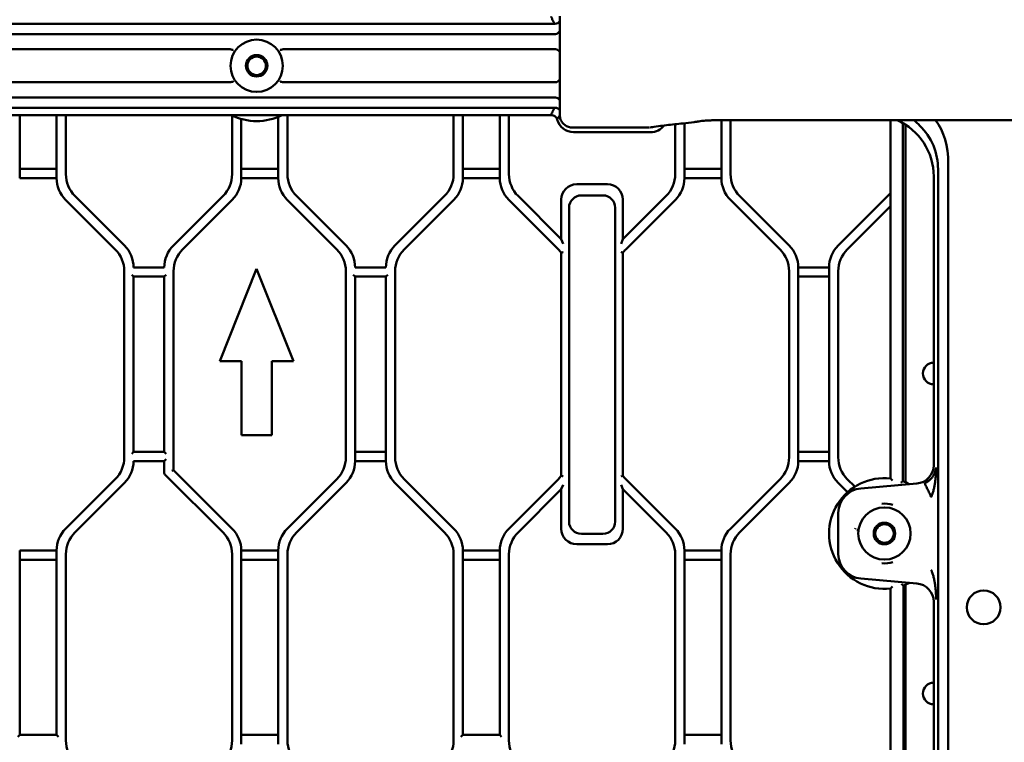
# Model space of a CAD drawing. Header units: millimetres. Extents: x 0 to 14369, y -869 to 2970.
# Tile 173 of 256: x 972 to 1132, y 2277 to 2394. Entities that reach past the tile are written whole.
import ezdxf

# ---------------------------------------------------------------- set-up
doc = ezdxf.new("R2010")
doc.units = ezdxf.units.MM
doc.header["$LTSCALE"] = 10
doc.layers.add('Sichtbar (ISO)', color=7, linetype='Continuous', lineweight=50)

msp = doc.modelspace()

# ---------------------------------------------------------------- linework, layer by layer
at = {"layer": 'Sichtbar (ISO)'}
for p, q in [((944.428, 2393.328), (1058.606, 2393.328)), ((1059.426, 2378.458), (1059.426, 2394.57)), ((944.428, 2391.668), (1010.155, 2391.668)), ((1010.155, 2391.668), (1058.693, 2391.668)), ((940.325, 2389.202), (1005.801, 2389.202)), ((1014.509, 2389.202), (1058.69, 2389.202)), ((940.325, 2383.826), (1005.801, 2383.826)), ((1058.69, 2383.826), (1014.509, 2383.826)), ((1010.155, 2381.36), (944.428, 2381.36)), ((1058.693, 2381.36), (1010.155, 2381.36)), ((1058.594, 2379.7), (944.428, 2379.7)), ((1058.606, 2379.7), (1058.597, 2379.7)), ((945.139, 2378.514), (1058.005, 2378.514)), ((971.655, 2368.274), (971.655, 2378.514)), ((971.655, 2378.514), (971.655, 2368.274)), ((977.655, 2378.514), (977.655, 2368.274)), ((977.655, 2368.274), (977.655, 2378.514)), ((979.155, 2368.896), (979.155, 2378.514)), ((979.155, 2368.896), (979.155, 2378.514)), ((1006.155, 2378.452), (1006.155, 2368.896)), ((1006.155, 2378.452), (1006.155, 2368.896)), ((1007.655, 2368.274), (1007.655, 2377.868)), ((1007.655, 2377.868), (1007.655, 2368.274)), ((1013.655, 2378.222), (1013.655, 2368.274)), ((1013.655, 2368.274), (1013.655, 2378.222)), ((1015.155, 2368.896), (1015.155, 2378.514)), ((1015.155, 2368.896), (1015.155, 2378.514)), ((1042.155, 2378.514), (1042.155, 2368.896)), ((1042.155, 2378.514), (1042.155, 2368.896)), ((1043.655, 2368.274), (1043.655, 2378.514)), ((1043.655, 2378.514), (1043.655, 2368.274)), ((1049.655, 2378.514), (1049.655, 2368.274)), ((1049.655, 2368.274), (1049.655, 2378.514)), ((1051.155, 2368.896), (1051.155, 2378.514)), ((1051.155, 2378.514), (1051.155, 2368.896)), ((1059.435, 2378.476), (1059.435, 2378.476)), ((1081.244, 2377.369), (1081.244, 2377.369)), ((1085.127, 2377.666), (1185.183, 2377.666)), ((1085.655, 2377.666), (1085.655, 2368.274)), ((1085.655, 2368.274), (1085.655, 2377.666)), ((1087.155, 2368.896), (1087.155, 2377.666)), ((1087.155, 2377.666), (1087.155, 2368.896)), ((1113.155, 2377.666), (1113.155, 2319.458)), ((1113.155, 2319.458), (1113.155, 2377.666)), ((1073.925, 2376.479), (1061.48, 2376.479)), ((1061.655, 2375.728), (1074.155, 2375.728)), ((1074.138, 2376.514), (1074.137, 2376.514)), ((1078.155, 2377.013), (1078.155, 2368.896)), ((1078.155, 2368.896), (1078.155, 2377.013)), ((1079.655, 2368.274), (1079.655, 2377.172)), ((1079.655, 2377.172), (1079.655, 2368.274)), ((1115.141, 2319.004), (1115.141, 2377.196)), ((1115.141, 2377.196), (1115.141, 2319.004)), ((1115.581, 2376.929), (1115.581, 2318.836)), ((977.655, 2369.774), (971.655, 2369.774)), ((971.655, 2369.774), (977.655, 2369.774)), ((1013.655, 2369.774), (1007.655, 2369.774)), ((1007.655, 2369.774), (1013.655, 2369.774)), ((1049.655, 2369.774), (1043.655, 2369.774)), ((1043.655, 2369.774), (1049.655, 2369.774)), ((1085.655, 2369.774), (1079.655, 2369.774)), ((1079.655, 2369.774), (1085.655, 2369.774)), ((1122.526, 2370.65), (1122.526, 2185.213)), ((971.655, 2368.274), (977.655, 2368.274)), ((977.655, 2368.274), (971.655, 2368.274)), ((1007.655, 2368.274), (1013.655, 2368.274)), ((1013.655, 2368.274), (1007.655, 2368.274)), ((1043.655, 2368.274), (1049.655, 2368.274)), ((1049.655, 2368.274), (1043.655, 2368.274)), ((1079.655, 2368.274), (1085.655, 2368.274)), ((1085.655, 2368.274), (1079.655, 2368.274)), ((1120.155, 2321.615), (1120.155, 2368.521)), ((1120.862, 2368.923), (1120.862, 2187.579)), ((1067.155, 2367.264), (1062.155, 2367.264)), ((1062.155, 2367.264), (1067.155, 2367.264)), ((979.119, 2364.739), (987.19, 2356.668)), ((987.19, 2356.668), (979.119, 2364.739)), ((988.69, 2357.289), (980.619, 2365.36)), ((988.69, 2357.289), (980.619, 2365.36)), ((1004.69, 2365.36), (996.619, 2357.289)), ((1004.69, 2365.36), (996.619, 2357.289)), ((998.119, 2356.668), (1006.19, 2364.739)), ((1006.19, 2364.739), (998.119, 2356.668)), ((1015.119, 2364.739), (1023.19, 2356.668)), ((1023.19, 2356.668), (1015.119, 2364.739)), ((1024.69, 2357.289), (1016.619, 2365.36)), ((1024.69, 2357.289), (1016.619, 2365.36)), ((1040.69, 2365.36), (1032.619, 2357.289)), ((1040.69, 2365.36), (1032.619, 2357.289)), ((1034.119, 2356.668), (1042.19, 2364.739)), ((1042.19, 2364.739), (1034.119, 2356.668)), ((1051.119, 2364.739), (1059.19, 2356.668)), ((1059.19, 2356.668), (1051.119, 2364.739)), ((1059.655, 2358.325), (1052.619, 2365.36)), ((1052.619, 2365.36), (1059.655, 2358.325)), ((1059.655, 2364.764), (1059.655, 2358.325)), ((1059.655, 2358.325), (1059.655, 2364.764)), ((1062.914, 2365.453), (1066.414, 2365.453)), ((1066.414, 2365.453), (1062.914, 2365.453)), ((1076.69, 2365.36), (1069.655, 2358.325)), ((1069.655, 2358.325), (1076.69, 2365.36)), ((1069.655, 2358.325), (1069.655, 2364.764)), ((1069.655, 2364.764), (1069.655, 2358.325)), ((1070.119, 2356.668), (1078.19, 2364.739)), ((1078.19, 2364.739), (1070.119, 2356.668)), ((1087.119, 2364.739), (1095.19, 2356.668)), ((1095.19, 2356.668), (1087.119, 2364.739)), ((1096.69, 2357.289), (1088.619, 2365.36)), ((1088.619, 2365.36), (1096.69, 2357.289)), ((1113.155, 2365.825), (1104.619, 2357.289)), ((1104.619, 2357.289), (1113.155, 2365.825)), ((1060.914, 2312.453), (1060.914, 2363.453)), ((1060.914, 2363.453), (1060.914, 2312.453)), ((1068.414, 2363.453), (1068.414, 2312.453)), ((1068.414, 2312.453), (1068.414, 2363.453)), ((1106.119, 2356.668), (1113.155, 2363.703)), ((1113.155, 2363.703), (1106.119, 2356.668)), ((1059.955, 2357.6), (1059.655, 2358.325)), ((1059.655, 2358.325), (1059.955, 2357.6)), ((1069.655, 2358.325), (1069.355, 2357.6)), ((1069.655, 2358.325), (1069.355, 2357.6)), ((1059.655, 2356.132), (1059.655, 2319.896)), ((1059.655, 2319.896), (1059.655, 2356.132)), ((1069.655, 2319.896), (1069.655, 2356.132)), ((1069.655, 2356.132), (1069.655, 2319.896)), ((995.155, 2353.753), (990.155, 2353.753)), ((1010.155, 2353.514), (1004.155, 2338.514)), ((1004.155, 2338.514), (1010.155, 2353.514)), ((1016.155, 2338.514), (1010.155, 2353.514)), ((1010.155, 2353.514), (1016.155, 2338.514)), ((1031.155, 2353.753), (1026.155, 2353.753)), ((1098.155, 2322.274), (1098.155, 2353.753)), ((1103.155, 2353.753), (1098.155, 2353.753)), ((1098.155, 2353.753), (1098.155, 2322.274)), ((1098.155, 2353.753), (1103.155, 2353.753)), ((1103.155, 2353.753), (1103.155, 2322.274)), ((1103.155, 2322.274), (1103.155, 2353.753)), ((988.655, 2353.132), (988.655, 2322.896)), ((988.655, 2322.896), (988.655, 2353.132)), ((989.855, 2352.553), (990.155, 2352.253)), ((990.155, 2323.774), (990.155, 2352.253)), ((990.155, 2352.253), (990.155, 2323.774)), ((990.155, 2352.253), (995.155, 2352.253)), ((995.155, 2352.253), (995.455, 2352.553)), ((995.155, 2352.253), (995.155, 2323.774)), ((995.155, 2323.774), (995.155, 2352.253)), ((996.655, 2320.825), (996.655, 2353.132)), ((996.655, 2353.132), (996.655, 2320.825)), ((1024.655, 2353.132), (1024.655, 2322.896)), ((1024.655, 2322.896), (1024.655, 2353.132)), ((1025.855, 2352.553), (1026.155, 2352.253)), ((1026.155, 2322.274), (1026.155, 2352.253)), ((1026.155, 2352.253), (1026.155, 2322.274)), ((1026.155, 2352.253), (1031.155, 2352.253)), ((1031.155, 2352.253), (1031.455, 2352.553)), ((1031.155, 2352.253), (1031.155, 2322.274)), ((1031.155, 2322.274), (1031.155, 2352.253)), ((1032.655, 2322.896), (1032.655, 2353.132)), ((1032.655, 2353.132), (1032.655, 2322.896)), ((1096.655, 2353.132), (1096.655, 2322.896)), ((1096.655, 2322.896), (1096.655, 2353.132)), ((1098.155, 2352.253), (1103.155, 2352.253)), ((1103.155, 2352.253), (1098.155, 2352.253)), ((1104.655, 2353.132), (1104.655, 2322.896)), ((1104.655, 2322.896), (1104.655, 2353.132)), ((1004.155, 2338.514), (1007.68, 2338.514)), ((1007.68, 2338.514), (1004.155, 2338.514)), ((1007.68, 2338.514), (1007.68, 2326.514)), ((1007.68, 2326.514), (1007.68, 2338.514)), ((1012.63, 2338.514), (1016.155, 2338.514)), ((1012.63, 2326.514), (1012.63, 2338.514)), ((1016.155, 2338.514), (1012.63, 2338.514)), ((1012.63, 2338.514), (1012.63, 2326.514)), ((1007.68, 2326.514), (1012.63, 2326.514)), ((1012.63, 2326.514), (1007.68, 2326.514)), ((990.155, 2323.774), (989.855, 2323.474)), ((995.155, 2323.774), (990.155, 2323.774)), ((995.455, 2323.474), (995.155, 2323.774)), ((1031.155, 2323.774), (1026.155, 2323.774)), ((1026.155, 2323.774), (1031.155, 2323.774)), ((1103.155, 2323.774), (1098.155, 2323.774)), ((1098.155, 2323.774), (1103.155, 2323.774)), ((990.155, 2322.274), (995.155, 2322.274)), ((995.155, 2322.274), (995.455, 2322.574)), ((995.155, 2322.274), (995.155, 2320.327)), ((995.155, 2322.274), (995.155, 2320.327)), ((1026.155, 2322.274), (1031.155, 2322.274)), ((1031.155, 2322.274), (1026.155, 2322.274)), ((1098.155, 2322.274), (1103.155, 2322.274)), ((1103.155, 2322.274), (1098.155, 2322.274)), ((995.243, 2320.115), (1004.69, 2310.668)), ((995.243, 2320.115), (1004.69, 2310.668)), ((996.355, 2320.7), (996.655, 2320.825)), ((996.655, 2320.825), (996.355, 2320.7)), ((1006.19, 2311.289), (996.655, 2320.825)), ((996.655, 2320.825), (1006.19, 2311.289)), ((987.19, 2319.36), (979.119, 2311.289)), ((979.119, 2311.289), (987.19, 2319.36)), ((980.619, 2310.668), (988.69, 2318.739)), ((980.619, 2310.668), (988.69, 2318.739)), ((1023.19, 2319.36), (1015.119, 2311.289)), ((1015.119, 2311.289), (1023.19, 2319.36)), ((1016.619, 2310.668), (1024.69, 2318.739)), ((1024.69, 2318.739), (1016.619, 2310.668)), ((1032.619, 2318.739), (1040.69, 2310.668)), ((1040.69, 2310.668), (1032.619, 2318.739)), ((1042.19, 2311.289), (1034.119, 2319.36)), ((1034.119, 2319.36), (1042.19, 2311.289)), ((1059.19, 2319.36), (1051.119, 2311.289)), ((1051.119, 2311.289), (1059.19, 2319.36)), ((1059.655, 2317.703), (1059.955, 2318.427)), ((1059.655, 2317.703), (1059.955, 2318.427)), ((1069.355, 2318.427), (1069.655, 2317.703)), ((1069.655, 2317.703), (1069.355, 2318.427)), ((1078.19, 2311.289), (1070.119, 2319.36)), ((1070.119, 2319.36), (1078.19, 2311.289)), ((1095.19, 2319.36), (1087.119, 2311.289)), ((1087.119, 2311.289), (1095.19, 2319.36)), ((1088.619, 2310.668), (1096.69, 2318.739)), ((1096.69, 2318.739), (1088.619, 2310.668)), ((1104.619, 2318.739), (1106.145, 2317.213)), ((1106.145, 2317.213), (1104.619, 2318.739)), ((1107.353, 2318.126), (1106.119, 2319.36)), ((1106.119, 2319.36), (1107.353, 2318.126)), ((1117.42, 2318.631), (1108.306, 2317.833)), ((1052.619, 2310.668), (1059.655, 2317.703)), ((1059.655, 2317.703), (1052.619, 2310.668)), ((1059.655, 2317.703), (1059.655, 2311.264)), ((1059.655, 2311.264), (1059.655, 2317.703)), ((1069.655, 2311.264), (1069.655, 2317.703)), ((1069.655, 2317.703), (1076.69, 2310.668)), ((1069.655, 2317.703), (1069.655, 2311.264)), ((1076.69, 2310.668), (1069.655, 2317.703)), ((1119.358, 2317.283), (1119.359, 2317.283)), ((1104.655, 2313.849), (1104.655, 2307.179)), ((1066.414, 2310.453), (1062.914, 2310.453)), ((1062.914, 2310.453), (1066.414, 2310.453)), ((1062.155, 2308.764), (1067.155, 2308.764)), ((1067.155, 2308.764), (1062.155, 2308.764)), ((971.655, 2277.774), (971.655, 2307.753)), ((977.655, 2307.753), (971.655, 2307.753)), ((971.655, 2307.753), (971.655, 2277.774)), ((971.655, 2307.753), (977.655, 2307.753)), ((977.655, 2307.753), (977.655, 2277.774)), ((977.655, 2277.774), (977.655, 2307.753)), ((979.155, 2276.896), (979.155, 2307.132)), ((979.155, 2276.896), (979.155, 2307.132)), ((1006.155, 2307.132), (1006.155, 2276.896)), ((1006.155, 2307.132), (1006.155, 2276.896)), ((1007.655, 2276.274), (1007.655, 2307.753)), ((1013.655, 2307.753), (1007.655, 2307.753)), ((1007.655, 2307.753), (1007.655, 2276.274)), ((1007.655, 2307.753), (1013.655, 2307.753)), ((1013.655, 2307.753), (1013.655, 2276.274)), ((1013.655, 2276.274), (1013.655, 2307.753)), ((1015.155, 2276.896), (1015.155, 2307.132)), ((1015.155, 2307.132), (1015.155, 2276.896)), ((1042.155, 2307.132), (1042.155, 2276.896)), ((1042.155, 2276.896), (1042.155, 2307.132)), ((1043.655, 2277.774), (1043.655, 2307.753)), ((1049.655, 2307.753), (1043.655, 2307.753)), ((1043.655, 2307.753), (1043.655, 2277.774)), ((1043.655, 2307.753), (1049.655, 2307.753)), ((1049.655, 2307.753), (1049.655, 2277.774)), ((1049.655, 2277.774), (1049.655, 2307.753)), ((1051.155, 2276.896), (1051.155, 2307.132)), ((1051.155, 2307.132), (1051.155, 2276.896)), ((1078.155, 2307.132), (1078.155, 2276.896)), ((1078.155, 2276.896), (1078.155, 2307.132)), ((1079.655, 2276.274), (1079.655, 2307.753)), ((1085.655, 2307.753), (1079.655, 2307.753)), ((1079.655, 2307.753), (1079.655, 2276.274)), ((1079.655, 2307.753), (1085.655, 2307.753)), ((1085.655, 2307.753), (1085.655, 2276.274)), ((1085.655, 2276.274), (1085.655, 2307.753)), ((1087.155, 2276.896), (1087.155, 2307.132)), ((1087.155, 2307.132), (1087.155, 2276.896)), ((971.655, 2306.253), (977.655, 2306.253)), ((977.655, 2306.253), (971.655, 2306.253)), ((1007.655, 2306.253), (1013.655, 2306.253)), ((1013.655, 2306.253), (1007.655, 2306.253)), ((1043.655, 2306.253), (1049.655, 2306.253)), ((1049.655, 2306.253), (1043.655, 2306.253)), ((1079.655, 2306.253), (1085.655, 2306.253)), ((1085.655, 2306.253), (1079.655, 2306.253)), ((1108.306, 2303.194), (1117.42, 2302.397)), ((1115.255, 2179.69), (1115.255, 2302.065)), ((1115.255, 2302.065), (1115.255, 2179.69)), ((1115.581, 2302.191), (1115.581, 2179.891)), ((1113.155, 2301.57), (1113.155, 2178.756)), ((1113.155, 2178.756), (1113.155, 2301.57)), ((1120.155, 2188.286), (1120.155, 2299.413)), ((971.655, 2277.774), (971.355, 2277.474)), ((977.655, 2277.774), (971.655, 2277.774)), ((977.955, 2277.474), (977.655, 2277.774)), ((1013.655, 2277.774), (1007.655, 2277.774)), ((1007.655, 2277.774), (1013.655, 2277.774)), ((1043.655, 2277.774), (1043.355, 2277.474)), ((1049.655, 2277.774), (1043.655, 2277.774)), ((1049.955, 2277.474), (1049.655, 2277.774)), ((1085.655, 2277.774), (1079.655, 2277.774)), ((1079.655, 2277.774), (1085.655, 2277.774))]:
    msp.add_line(p, q, dxfattribs=at)
for centre, radius in [((1010.155, 2386.514), 4.25), ((1010.155, 2386.514), 1.75), ((1010.155, 2386.514), 1.5), ((1112.155, 2310.514), 4.25), ((1112.155, 2310.514), 1.75), ((1112.155, 2310.514), 1.5), ((1128.281, 2298.514), 2.75)]:
    msp.add_circle(centre, radius, dxfattribs=at)
for centre, radius, start, end in [((1010.155, 2386.514), 9, 242.73396, 297.26604), ((1010.155, 2386.514), 9, 242.73396, 297.26604), ((1061.655, 2378.514), 2.786, 195.30739, 270), ((1074.155, 2378.514), 2.786, 270, 322.46356), ((1074.155, 2378.514), 2, 272.32778, 285.62763), ((982.655, 2368.274), 5, 180, 225), ((982.655, 2368.274), 5, 180, 225), ((984.155, 2368.896), 5, 180, 225), ((984.155, 2368.896), 5, 180, 225), ((1001.155, 2368.896), 5, 315, 0), ((1001.155, 2368.896), 5, 315, 0), ((1002.655, 2368.274), 5, 315, 0), ((1002.655, 2368.274), 5, 315, 0), ((1018.655, 2368.274), 5, 180, 225), ((1018.655, 2368.274), 5, 180, 225), ((1020.155, 2368.896), 5, 180, 225), ((1020.155, 2368.896), 5, 180, 225), ((1037.155, 2368.896), 5, 315, 0), ((1037.155, 2368.896), 5, 315, 0), ((1038.655, 2368.274), 5, 315, 0), ((1038.655, 2368.274), 5, 315, 0), ((1054.655, 2368.274), 5, 180, 225), ((1054.655, 2368.274), 5, 180, 225), ((1056.155, 2368.896), 5, 180, 225), ((1056.155, 2368.896), 5, 180, 225), ((1073.155, 2368.896), 5, 315, 0), ((1073.155, 2368.896), 5, 315, 0), ((1074.655, 2368.274), 5, 315, 0), ((1074.655, 2368.274), 5, 315, 0), ((1090.655, 2368.274), 5, 180, 225), ((1090.655, 2368.274), 5, 180, 225), ((1092.155, 2368.896), 5, 180, 225), ((1092.155, 2368.896), 5, 180, 225), ((1062.155, 2364.764), 2.5, 90, 180), ((1062.155, 2364.764), 2.5, 90, 180), ((1067.155, 2364.764), 2.5, 0, 90), ((1067.155, 2364.764), 2.5, 0, 90), ((1062.914, 2363.453), 2, 90, 180), ((1062.914, 2363.453), 2, 90, 180), ((1066.414, 2363.453), 2, 0, 90), ((1066.414, 2363.453), 2, 0, 90), ((983.655, 2353.132), 5, 0, 45), ((983.655, 2353.132), 5, 0, 45), ((985.155, 2353.753), 5, 0, 45), ((985.155, 2353.753), 5, 0, 45), ((1000.155, 2353.753), 5, 135, 180), ((1000.155, 2353.753), 5, 135, 180), ((1001.655, 2353.132), 5, 135, 180), ((1001.655, 2353.132), 5, 135, 180), ((1019.655, 2353.132), 5, 0, 45), ((1019.655, 2353.132), 5, 0, 45), ((1021.155, 2353.753), 5, 0, 45), ((1021.155, 2353.753), 5, 0, 45), ((1036.155, 2353.753), 5, 135, 180), ((1036.155, 2353.753), 5, 135, 180), ((1037.655, 2353.132), 5, 135, 180), ((1037.655, 2353.132), 5, 135, 180), ((1055.655, 2353.132), 5, 36.8699, 45), ((1055.655, 2353.132), 5, 36.8699, 45), ((1073.655, 2353.132), 5, 135, 143.1301), ((1073.655, 2353.132), 5, 135, 143.1301), ((1091.655, 2353.132), 5, 0, 45), ((1091.655, 2353.132), 5, 0, 45), ((1093.155, 2353.753), 5, 0, 45), ((1093.155, 2353.753), 5, 0, 45), ((1108.155, 2353.753), 5, 135, 180), ((1108.155, 2353.753), 5, 135, 180), ((1109.655, 2353.132), 5, 135, 180), ((1109.655, 2353.132), 5, 135, 180), ((1120.155, 2336.514), 1.75, 90, 270), ((1120.155, 2336.514), 1.75, 90, 270), ((983.655, 2322.896), 5, 315, 0), ((983.655, 2322.896), 5, 315, 0), ((1019.655, 2322.896), 5, 315, 0), ((1019.655, 2322.896), 5, 315, 0), ((1037.655, 2322.896), 5, 180, 225), ((1037.655, 2322.896), 5, 180, 225), ((1091.655, 2322.896), 5, 315, 0), ((1091.655, 2322.896), 5, 315, 0), ((1109.655, 2322.896), 5, 180, 225), ((1109.655, 2322.896), 5, 180, 225), ((985.155, 2322.274), 5, 315, 0), ((985.155, 2322.274), 5, 315, 0), ((1021.155, 2322.274), 5, 315, 0), ((1021.155, 2322.274), 5, 315, 0), ((1036.155, 2322.274), 5, 180, 225), ((1036.155, 2322.274), 5, 180, 225), ((1093.155, 2322.274), 5, 315, 0), ((1093.155, 2322.274), 5, 315, 0), ((1108.155, 2322.274), 5, 180, 225), ((1108.155, 2322.274), 5, 180, 225), ((995.455, 2320.327), 0.3, 180, 225), ((995.455, 2320.327), 0.3, 180, 225), ((1055.655, 2322.896), 5, 315, 323.1301), ((1055.655, 2322.896), 5, 315, 323.1301), ((1073.655, 2322.896), 5, 216.8699, 225), ((1073.655, 2322.896), 5, 216.8699, 225), ((1112.155, 2310.514), 9, 83.62063, 276.37937), ((1112.155, 2310.514), 9, 83.62063, 276.37937), ((1112.155, 2310.514), 9, 62.93516, 70.6191), ((1112.155, 2310.514), 9, 62.93516, 70.6191), ((1108.655, 2313.849), 4, 95, 180), ((1062.914, 2312.453), 2, 180, 270), ((1062.914, 2312.453), 2, 180, 270), ((1066.414, 2312.453), 2, 270, 0), ((1066.414, 2312.453), 2, 270, 0), ((982.655, 2307.753), 5, 135, 180), ((982.655, 2307.753), 5, 135, 180), ((984.155, 2307.132), 5, 135, 180), ((984.155, 2307.132), 5, 135, 180), ((1001.155, 2307.132), 5, 0, 45), ((1001.155, 2307.132), 5, 0, 45), ((1002.655, 2307.753), 5, 0, 45), ((1002.655, 2307.753), 5, 0, 45), ((1018.655, 2307.753), 5, 135, 180), ((1018.655, 2307.753), 5, 135, 180), ((1020.155, 2307.132), 5, 135, 180), ((1020.155, 2307.132), 5, 135, 180), ((1037.155, 2307.132), 5, 0, 45), ((1037.155, 2307.132), 5, 0, 45), ((1038.655, 2307.753), 5, 0, 45), ((1038.655, 2307.753), 5, 0, 45), ((1054.655, 2307.753), 5, 135, 180), ((1054.655, 2307.753), 5, 135, 180), ((1056.155, 2307.132), 5, 135, 180), ((1056.155, 2307.132), 5, 135, 180), ((1062.155, 2311.264), 2.5, 180, 270), ((1062.155, 2311.264), 2.5, 180, 270), ((1067.155, 2311.264), 2.5, 270, 0), ((1067.155, 2311.264), 2.5, 270, 0), ((1073.155, 2307.132), 5, 0, 45), ((1073.155, 2307.132), 5, 0, 45), ((1074.655, 2307.753), 5, 0, 45), ((1074.655, 2307.753), 5, 0, 45), ((1090.655, 2307.753), 5, 135, 180), ((1090.655, 2307.753), 5, 135, 180), ((1092.155, 2307.132), 5, 135, 180), ((1092.155, 2307.132), 5, 135, 180), ((1111.389, 2310.478), 4.094, 167.38234, 168.92056), ((1108.655, 2307.179), 4, 180, 265), ((1112.155, 2310.514), 9, 290.14789, 297.06484), ((1112.155, 2310.514), 9, 290.14789, 297.06484), ((1120.155, 2284.514), 1.75, 90, 270), ((1120.155, 2284.514), 1.75, 90, 270), ((984.155, 2276.896), 5, 180, 225), ((984.155, 2276.896), 5, 180, 225), ((1001.155, 2276.896), 5, 315, 0), ((1001.155, 2276.896), 5, 315, 0), ((1020.155, 2276.896), 5, 180, 225), ((1020.155, 2276.896), 5, 180, 225), ((1037.155, 2276.896), 5, 315, 0), ((1037.155, 2276.896), 5, 315, 0), ((1056.155, 2276.896), 5, 180, 225), ((1056.155, 2276.896), 5, 180, 225), ((1073.155, 2276.896), 5, 315, 0), ((1073.155, 2276.896), 5, 315, 0), ((1092.155, 2276.896), 5, 180, 225), ((1092.155, 2276.896), 5, 180, 225)]:
    msp.add_arc(centre, radius, start, end, dxfattribs=at)
for centre, major_axis, ratio, start_param, end_param in [((1058.604, 2394.288), (-0.96, -0.289), 0.9546086, 1.2929791, 2.2585786), ((1058.653, 2393.194), (0.069, -1.525), 0.6549692, 6.2534115, 7.0957455), ((1058.653, 2387.787), (0.074, 1.413), 0.7066218, 5.4753418, 6.3202009), ((1058.653, 2385.24), (0.074, -1.413), 0.7066218, 6.2461698, 7.0910289), ((1058.653, 2379.834), (0.069, 1.525), 0.6549692, 5.4706251, 6.3129589), ((1058.604, 2378.739), (-0.96, 0.289), 0.9546087, 4.0246068, 4.9903645), ((1110.141, 2368.476), (5.165, 8.623), 0.9948398, 5.2543738, 6.4066966), ((1098.614, 2356.946), (20.953, 21.744), 0.5298651, 5.7804447, 6.1980162), ((1122.047, 2381.262), (0.618, 23.675), 0.0426601, 2.0819341, 2.1201521), ((1117.151, 2321.623), (-2.217, 2.032), 0.9974831, 2.4010828, 3.8821025), ((1117.151, 2299.405), (-2.217, -2.032), 0.9974831, 2.4010828, 3.8821025)]:
    msp.add_ellipse(centre, major_axis=major_axis, ratio=ratio, start_param=start_param, end_param=end_param, dxfattribs=at)
for points, knots in [([(1058.469, 2393.518), (1058.456, 2393.538), (1058.444, 2393.559), (1058.432, 2393.58), (1058.42, 2393.601), (1058.409, 2393.621), (1058.397, 2393.642), (1058.374, 2393.683), (1058.351, 2393.725), (1058.33, 2393.766), (1058.297, 2393.829), (1058.265, 2393.891), (1058.235, 2393.953), (1058.206, 2394.015), (1058.177, 2394.078), (1058.15, 2394.14), (1058.123, 2394.202), (1058.097, 2394.265), (1058.073, 2394.327), (1058.061, 2394.358), (1058.05, 2394.389), (1058.038, 2394.42), (1058.027, 2394.452), (1058.016, 2394.483), (1058.005, 2394.514)], [0.00000002, 0.00000002, 0.00000002, 0.00000002, 0.0625, 0.0625, 0.0625, 0.125, 0.125, 0.125, 0.25, 0.25, 0.25, 0.4375, 0.4375, 0.4375, 0.625, 0.625, 0.625, 0.8125, 0.8125, 0.8125, 0.90625, 0.90625, 0.90625, 0.99999955, 0.99999955, 0.99999955, 0.99999955]), ([(1058.606, 2393.325), (1058.592, 2393.349), (1058.578, 2393.37), (1058.562, 2393.391), (1058.546, 2393.412), (1058.529, 2393.433), (1058.513, 2393.454), (1058.497, 2393.475), (1058.482, 2393.496), (1058.469, 2393.518)], [0.00202586, 0.00202586, 0.00202586, 0.00202586, 0.33333333, 0.33333333, 0.33333333, 0.66666667, 0.66666667, 0.66666667, 1, 1, 1, 1]), ([(1005.801, 2389.202), (1005.835, 2389.202), (1005.875, 2389.198), (1005.937, 2389.187), (1005.969, 2389.178), (1005.998, 2389.165), (1006.002, 2389.164), (1006.006, 2389.162)], [0.108165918, 0.108165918, 0.108165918, 0.108165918, 0.118398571, 0.118398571, 0.127188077, 0.127188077, 0.128520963, 0.128520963, 0.128520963, 0.128520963]), ([(1006.347, 2389.126), (1006.345, 2389.124), (1006.343, 2389.121), (1006.329, 2389.109), (1006.313, 2389.101), (1006.272, 2389.093), (1006.248, 2389.092), (1006.189, 2389.099), (1006.155, 2389.106), (1006.083, 2389.129), (1006.045, 2389.144), (1006.006, 2389.162)], [-0.002738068, -0.002738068, -0.002738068, -0.002738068, 0, 0, 0.013610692, 0.013610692, 0.027450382, 0.027450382, 0.042195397, 0.042195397, 0.056146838, 0.056146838, 0.056146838, 0.056146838]), ([(1013.962, 2389.126), (1013.962, 2389.126), (1013.963, 2389.125), (1013.975, 2389.11), (1013.992, 2389.1), (1014.034, 2389.088), (1014.059, 2389.087), (1014.117, 2389.094), (1014.15, 2389.102), (1014.222, 2389.127), (1014.262, 2389.143), (1014.304, 2389.162)], [-0.059202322, -0.059202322, -0.059202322, -0.059202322, -0.058920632, -0.058920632, -0.044232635, -0.044232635, -0.029592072, -0.029592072, -0.014893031, -0.014893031, -0.000001, -0.000001, -0.000001, -0.000001]), ([(1014.509, 2389.202), (1014.475, 2389.202), (1014.434, 2389.198), (1014.373, 2389.187), (1014.34, 2389.178), (1014.311, 2389.165), (1014.307, 2389.164), (1014.304, 2389.162)], [-0.277287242, -0.277287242, -0.277287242, -0.277287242, -0.267053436, -0.267053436, -0.258263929, -0.258263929, -0.256931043, -0.256931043, -0.256931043, -0.256931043]), ([(1005.801, 2383.826), (1005.835, 2383.826), (1005.875, 2383.829), (1005.937, 2383.841), (1005.969, 2383.85), (1005.998, 2383.862), (1006.002, 2383.864), (1006.006, 2383.866)], [-0.277287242, -0.277287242, -0.277287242, -0.277287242, -0.267053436, -0.267053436, -0.258263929, -0.258263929, -0.256931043, -0.256931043, -0.256931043, -0.256931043]), ([(1006.006, 2383.866), (1006.045, 2383.884), (1006.083, 2383.899), (1006.155, 2383.921), (1006.189, 2383.929), (1006.248, 2383.935), (1006.272, 2383.935), (1006.313, 2383.927), (1006.329, 2383.919), (1006.343, 2383.907), (1006.345, 2383.904), (1006.347, 2383.902)], [0.000001, 0.000001, 0.000001, 0.000001, 0.013983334, 0.013983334, 0.028761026, 0.028761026, 0.042628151, 0.042628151, 0.056265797, 0.056265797, 0.059009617, 0.059009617, 0.059009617, 0.059009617]), ([(1014.304, 2383.866), (1014.262, 2383.885), (1014.223, 2383.9), (1014.149, 2383.923), (1014.115, 2383.93), (1014.056, 2383.936), (1014.031, 2383.935), (1013.99, 2383.924), (1013.974, 2383.915), (1013.963, 2383.902), (1013.962, 2383.902), (1013.962, 2383.902)], [-0.05881123, -0.05881123, -0.05881123, -0.05881123, -0.044053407, -0.044053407, -0.029256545, -0.029256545, -0.014631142, -0.014631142, 0, 0, 0.000282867, 0.000282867, 0.000282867, 0.000282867]), ([(1014.304, 2383.866), (1014.307, 2383.864), (1014.311, 2383.862), (1014.34, 2383.85), (1014.373, 2383.841), (1014.434, 2383.829), (1014.475, 2383.826), (1014.509, 2383.826)], [0.256931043, 0.256931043, 0.256931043, 0.256931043, 0.258263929, 0.258263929, 0.267053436, 0.267053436, 0.277287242, 0.277287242, 0.277287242, 0.277287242]), ([(1058.005, 2378.514), (1058.016, 2378.545), (1058.027, 2378.576), (1058.038, 2378.607), (1058.05, 2378.638), (1058.061, 2378.67), (1058.073, 2378.701), (1058.097, 2378.763), (1058.123, 2378.825), (1058.15, 2378.888), (1058.204, 2379.012), (1058.264, 2379.137), (1058.33, 2379.261), (1058.351, 2379.303), (1058.374, 2379.344), (1058.397, 2379.386), (1058.409, 2379.406), (1058.42, 2379.427), (1058.432, 2379.448), (1058.444, 2379.469), (1058.456, 2379.489), (1058.469, 2379.51)], [0.00000065, 0.00000065, 0.00000065, 0.00000065, 0.09375, 0.09375, 0.09375, 0.1875, 0.1875, 0.1875, 0.375, 0.375, 0.375, 0.75, 0.75, 0.75, 0.875, 0.875, 0.875, 0.9375, 0.9375, 0.9375, 1, 1, 1, 1]), ([(1058.968, 2377.778), (1058.935, 2377.886), (1058.889, 2377.991), (1058.77, 2378.174), (1058.698, 2378.252), (1058.53, 2378.381), (1058.436, 2378.429), (1058.229, 2378.495), (1058.117, 2378.512), (1058.005, 2378.514)], [-0.13101104, -0.13101104, -0.13101104, -0.13101104, -0.09729969, -0.09729969, -0.06530234, -0.06530234, -0.03348776, -0.03348776, -0.00001485, -0.00001485, -0.00001485, -0.00001485]), ([(1058.968, 2377.778), (1058.98, 2377.803), (1058.993, 2377.827), (1059.007, 2377.851), (1059.02, 2377.875), (1059.033, 2377.899), (1059.047, 2377.923), (1059.075, 2377.97), (1059.103, 2378.018), (1059.133, 2378.065), (1059.192, 2378.158), (1059.256, 2378.25), (1059.324, 2378.339), (1059.347, 2378.369), (1059.37, 2378.398), (1059.394, 2378.427), (1059.405, 2378.44), (1059.416, 2378.453), (1059.426, 2378.466)], [0.0000004, 0.0000004, 0.0000004, 0.0000004, 0.09375, 0.09375, 0.09375, 0.1875, 0.1875, 0.1875, 0.375, 0.375, 0.375, 0.75, 0.75, 0.75, 0.875, 0.875, 0.875, 0.93081067, 0.93081067, 0.93081067, 0.93081067]), ([(1061.48, 2376.479), (1061.253, 2376.479), (1061.024, 2376.515), (1060.593, 2376.658), (1060.386, 2376.767), (1060.029, 2377.038), (1059.874, 2377.202), (1059.634, 2377.561), (1059.545, 2377.76), (1059.48, 2378.004), (1059.471, 2378.044), (1059.451, 2378.146), (1059.442, 2378.207), (1059.429, 2378.332), (1059.426, 2378.395), (1059.426, 2378.458)], [0, 0, 0, 0, 0.06800574, 0.06800574, 0.13627927, 0.13627927, 0.20230121, 0.20230121, 0.26586776, 0.26586776, 0.27819707, 0.27819707, 0.29685991, 0.29685991, 0.31570468, 0.31570468, 0.31570468, 0.31570468]), ([(1081.244, 2377.369), (1080.633, 2377.284), (1080.026, 2377.212), (1078.519, 2377.048), (1077.625, 2376.961), (1075.853, 2376.759), (1074.988, 2376.64), (1074.098, 2376.493)], [0, 0, 0, 0, 0.6928702, 0.6928702, 1.7322025, 1.7322025, 2.7715806, 2.7715806, 2.7715806, 2.7715806]), ([(1085.044, 2377.666), (1084.86, 2377.665), (1084.675, 2377.664), (1084.24, 2377.658), (1083.994, 2377.652), (1083.598, 2377.637), (1083.436, 2377.629), (1083.136, 2377.611), (1083.003, 2377.601), (1082.728, 2377.575), (1082.604, 2377.559), (1082.303, 2377.52), (1082.139, 2377.498), (1081.919, 2377.467), (1081.856, 2377.458), (1081.702, 2377.435), (1081.612, 2377.422), (1081.428, 2377.395), (1081.336, 2377.382), (1081.244, 2377.369)], [0, 0, 0, 0, 0.05531602, 0.05531602, 0.13588569, 0.13588569, 0.20497366, 0.20497366, 0.28600703, 0.28600703, 0.40456742, 0.40456742, 0.57045971, 0.57045971, 0.64026737, 0.64026737, 0.74499155, 0.74499155, 0.84971553, 0.84971553, 0.84971553, 0.84971553]), ([(1120.863, 2369.704), (1120.863, 2369.705), (1120.863, 2369.706), (1120.866, 2370.964), (1120.615, 2372.303), (1119.59, 2374.766), (1118.818, 2375.89), (1117.615, 2377.091), (1117.274, 2377.388), (1116.91, 2377.664)], [0.83016381, 0.83016381, 0.83016381, 0.83016381, 0.8304657, 0.8304657, 1.20785246, 1.20785246, 1.58523922, 1.58523922, 1.71757516, 1.71757516, 1.71757516, 1.71757516]), ([(1059.955, 2356.231), (1059.954, 2356.23), (1059.953, 2356.23), (1059.911, 2356.216), (1059.87, 2356.203), (1059.796, 2356.179), (1059.764, 2356.168), (1059.711, 2356.151), (1059.691, 2356.144), (1059.663, 2356.135), (1059.655, 2356.132), (1059.655, 2356.132), (1059.655, 2356.132), (1059.655, 2356.132)], [-0.000258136, -0.000258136, -0.000258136, -0.000258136, 0, 0, 0.013073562, 0.013073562, 0.025202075, 0.025202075, 0.036700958, 0.036700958, 0.047880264, 0.047880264, 0.048298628, 0.048298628, 0.048298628, 0.048298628]), ([(1059.655, 2356.132), (1059.655, 2356.132), (1059.655, 2356.132), (1059.655, 2356.132), (1059.663, 2356.135), (1059.691, 2356.144), (1059.711, 2356.151), (1059.764, 2356.168), (1059.796, 2356.179), (1059.87, 2356.203), (1059.911, 2356.216), (1059.953, 2356.23), (1059.954, 2356.23), (1059.955, 2356.231)], [-0.048298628, -0.048298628, -0.048298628, -0.048298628, -0.047880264, -0.047880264, -0.036700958, -0.036700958, -0.025202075, -0.025202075, -0.013073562, -0.013073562, 0, 0, 0.000258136, 0.000258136, 0.000258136, 0.000258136]), ([(1069.655, 2356.132), (1069.655, 2356.132), (1069.648, 2356.134), (1069.622, 2356.143), (1069.601, 2356.15), (1069.547, 2356.168), (1069.513, 2356.179), (1069.439, 2356.203), (1069.398, 2356.217), (1069.356, 2356.23), (1069.356, 2356.23), (1069.355, 2356.231)], [0.048298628, 0.048298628, 0.048298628, 0.048298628, 0.059216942, 0.059216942, 0.071125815, 0.071125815, 0.083701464, 0.083701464, 0.096603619, 0.096603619, 0.096861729, 0.096861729, 0.096861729, 0.096861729]), ([(1069.355, 2356.231), (1069.356, 2356.23), (1069.356, 2356.23), (1069.398, 2356.217), (1069.439, 2356.203), (1069.513, 2356.179), (1069.547, 2356.168), (1069.601, 2356.15), (1069.622, 2356.143), (1069.648, 2356.134), (1069.655, 2356.132), (1069.655, 2356.132)], [-0.096861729, -0.096861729, -0.096861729, -0.096861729, -0.096603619, -0.096603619, -0.083701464, -0.083701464, -0.071125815, -0.071125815, -0.059216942, -0.059216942, -0.048298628, -0.048298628, -0.048298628, -0.048298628]), ([(1118.691, 2318.686), (1118.715, 2318.697), (1118.764, 2318.721), (1118.836, 2318.757), (1118.972, 2318.83), (1119.208, 2318.979), (1119.403, 2319.129), (1119.574, 2319.279), (1119.72, 2319.423), (1119.848, 2319.564), (1119.968, 2319.714), (1120.076, 2319.863), (1120.27, 2320.191), (1120.408, 2320.514), (1120.511, 2320.88), (1120.541, 2321.058), (1120.557, 2321.183), (1120.561, 2321.243)], [0, 0, 0, 0, 0.0350305, 0.0697686, 0.1183594, 0.1859105, 0.2519466, 0.3161218, 0.3790707, 0.4418574, 0.5051199, 0.5692263, 0.6629073, 0.7600863, 0.8591716, 0.9295839, 1, 1, 1, 1]), ([(1120.561, 2321.243), (1120.56, 2321.14), (1120.559, 2321.038), (1120.556, 2320.936), (1120.554, 2320.833), (1120.551, 2320.731), (1120.546, 2320.629)], [0.00000039, 0.00000039, 0.00000039, 0.00000039, 0.06293796, 0.06293796, 0.06293796, 0.12594476, 0.12594476, 0.12594476, 0.12594476]), ([(1059.655, 2319.896), (1059.655, 2319.896), (1059.661, 2319.893), (1059.688, 2319.885), (1059.709, 2319.878), (1059.763, 2319.86), (1059.796, 2319.849), (1059.871, 2319.824), (1059.911, 2319.811), (1059.953, 2319.798), (1059.954, 2319.797), (1059.955, 2319.797)], [0.048298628, 0.048298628, 0.048298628, 0.048298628, 0.059216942, 0.059216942, 0.071125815, 0.071125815, 0.083701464, 0.083701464, 0.096603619, 0.096603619, 0.096861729, 0.096861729, 0.096861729, 0.096861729]), ([(1059.955, 2319.797), (1059.954, 2319.797), (1059.953, 2319.798), (1059.911, 2319.811), (1059.871, 2319.824), (1059.796, 2319.849), (1059.763, 2319.86), (1059.709, 2319.878), (1059.688, 2319.885), (1059.661, 2319.893), (1059.655, 2319.896), (1059.655, 2319.896)], [-0.096861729, -0.096861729, -0.096861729, -0.096861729, -0.096603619, -0.096603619, -0.083701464, -0.083701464, -0.071125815, -0.071125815, -0.059216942, -0.059216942, -0.048298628, -0.048298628, -0.048298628, -0.048298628]), ([(1069.355, 2319.797), (1069.356, 2319.797), (1069.356, 2319.798), (1069.399, 2319.811), (1069.44, 2319.825), (1069.513, 2319.849), (1069.545, 2319.859), (1069.598, 2319.877), (1069.619, 2319.884), (1069.647, 2319.893), (1069.654, 2319.895), (1069.655, 2319.896), (1069.655, 2319.896), (1069.655, 2319.896)], [-0.000258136, -0.000258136, -0.000258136, -0.000258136, 0, 0, 0.013073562, 0.013073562, 0.025202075, 0.025202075, 0.036700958, 0.036700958, 0.047880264, 0.047880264, 0.048298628, 0.048298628, 0.048298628, 0.048298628]), ([(1069.655, 2319.896), (1069.655, 2319.896), (1069.655, 2319.896), (1069.654, 2319.895), (1069.647, 2319.893), (1069.619, 2319.884), (1069.598, 2319.877), (1069.545, 2319.859), (1069.513, 2319.849), (1069.44, 2319.825), (1069.399, 2319.811), (1069.356, 2319.798), (1069.356, 2319.797), (1069.355, 2319.797)], [-0.048298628, -0.048298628, -0.048298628, -0.048298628, -0.047880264, -0.047880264, -0.036700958, -0.036700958, -0.025202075, -0.025202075, -0.013073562, -0.013073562, 0, 0, 0.000258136, 0.000258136, 0.000258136, 0.000258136]), ([(1120.546, 2320.629), (1120.538, 2320.424), (1120.527, 2320.22), (1120.512, 2320.016), (1120.497, 2319.813), (1120.479, 2319.609), (1120.456, 2319.406), (1120.433, 2319.204), (1120.406, 2319.002), (1120.376, 2318.8), (1120.36, 2318.699), (1120.344, 2318.599), (1120.328, 2318.498), (1120.311, 2318.398), (1120.293, 2318.298), (1120.274, 2318.198), (1120.256, 2318.098), (1120.236, 2317.999), (1120.215, 2317.899), (1120.194, 2317.8), (1120.171, 2317.701), (1120.147, 2317.602), (1120.123, 2317.503), (1120.097, 2317.405), (1120.069, 2317.307), (1120.041, 2317.209), (1120.011, 2317.111), (1119.979, 2317.014), (1119.947, 2316.916), (1119.913, 2316.819), (1119.877, 2316.722), (1119.859, 2316.674), (1119.84, 2316.625), (1119.821, 2316.577), (1119.812, 2316.553), (1119.802, 2316.529), (1119.792, 2316.505), (1119.782, 2316.481), (1119.773, 2316.457), (1119.762, 2316.433)], [0.12594476, 0.12594476, 0.12594476, 0.12594476, 0.25194582, 0.25194582, 0.25194582, 0.37762455, 0.37762455, 0.37762455, 0.50272551, 0.50272551, 0.50272551, 0.56502971, 0.56502971, 0.56502971, 0.62717671, 0.62717671, 0.62717671, 0.68919334, 0.68919334, 0.68919334, 0.75112794, 0.75112794, 0.75112794, 0.81305578, 0.81305578, 0.81305578, 0.87508361, 0.87508361, 0.87508361, 0.93734719, 0.93734719, 0.93734719, 0.96861717, 0.96861717, 0.96861717, 0.9842938, 0.9842938, 0.9842938, 1, 1, 1, 1]), ([(1113.155, 2319.458), (1113.155, 2319.458), (1113.158, 2319.454), (1113.172, 2319.438), (1113.184, 2319.426), (1113.216, 2319.389), (1113.24, 2319.363), (1113.292, 2319.303), (1113.322, 2319.269), (1113.385, 2319.197), (1113.419, 2319.158), (1113.453, 2319.118), (1113.454, 2319.117), (1113.455, 2319.116)], [0.059828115, 0.059828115, 0.059828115, 0.059828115, 0.067866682, 0.067866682, 0.077175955, 0.077175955, 0.090025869, 0.090025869, 0.104322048, 0.104322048, 0.11965623, 0.11965623, 0.120031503, 0.120031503, 0.120031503, 0.120031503]), ([(1113.455, 2319.116), (1113.454, 2319.117), (1113.453, 2319.118), (1113.419, 2319.158), (1113.385, 2319.197), (1113.322, 2319.269), (1113.292, 2319.303), (1113.24, 2319.363), (1113.216, 2319.389), (1113.184, 2319.426), (1113.172, 2319.438), (1113.158, 2319.454), (1113.155, 2319.458), (1113.155, 2319.458)], [-0.120031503, -0.120031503, -0.120031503, -0.120031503, -0.11965623, -0.11965623, -0.104322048, -0.104322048, -0.090025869, -0.090025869, -0.077175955, -0.077175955, -0.067866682, -0.067866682, -0.059828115, -0.059828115, -0.059828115, -0.059828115]), ([(1114.841, 2318.789), (1114.842, 2318.789), (1114.843, 2318.79), (1114.871, 2318.81), (1114.897, 2318.829), (1114.949, 2318.866), (1114.973, 2318.884), (1115.028, 2318.923), (1115.056, 2318.944), (1115.1, 2318.974), (1115.116, 2318.986), (1115.136, 2319), (1115.141, 2319.004), (1115.141, 2319.004)], [-0.000302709, -0.000302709, -0.000302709, -0.000302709, 0, 0, 0.009889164, 0.009889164, 0.019526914, 0.019526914, 0.032313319, 0.032313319, 0.042933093, 0.042933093, 0.052658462, 0.052658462, 0.052658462, 0.052658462]), ([(1115.141, 2319.004), (1115.141, 2319.004), (1115.136, 2319), (1115.116, 2318.986), (1115.1, 2318.974), (1115.056, 2318.944), (1115.028, 2318.923), (1114.973, 2318.884), (1114.949, 2318.866), (1114.897, 2318.829), (1114.871, 2318.81), (1114.843, 2318.79), (1114.842, 2318.789), (1114.841, 2318.789)], [-0.052658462, -0.052658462, -0.052658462, -0.052658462, -0.042933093, -0.042933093, -0.032313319, -0.032313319, -0.019526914, -0.019526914, -0.009889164, -0.009889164, 0, 0, 0.000302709, 0.000302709, 0.000302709, 0.000302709]), ([(1118.691, 2318.686), (1118.695, 2318.677), (1118.718, 2318.63), (1118.79, 2318.478), (1118.898, 2318.25), (1119.037, 2317.959), (1119.198, 2317.621), (1119.375, 2317.247), (1119.565, 2316.849), (1119.697, 2316.571), (1119.762, 2316.433)], [0, 0, 0, 0, 0.12405193, 0.24814543, 0.37351398, 0.49999613, 0.62648224, 0.75185281, 0.87594758, 0.9999991, 0.9999991, 0.9999991, 0.9999991]), ([(1107.834, 2310.906), (1107.836, 2310.936), (1107.842, 2311.015), (1107.858, 2311.14), (1107.857, 2311.214), (1107.857, 2311.253)], [0.00002586, 0.00002586, 0.00002586, 0.00002586, 0.2362835, 0.62776828, 1, 1, 1, 1]), ([(1119.762, 2304.595), (1119.773, 2304.571), (1119.782, 2304.547), (1119.792, 2304.523), (1119.802, 2304.499), (1119.812, 2304.474), (1119.821, 2304.45), (1119.84, 2304.402), (1119.859, 2304.354), (1119.877, 2304.305), (1119.913, 2304.209), (1119.947, 2304.112), (1119.979, 2304.014), (1120.01, 2303.917), (1120.04, 2303.819), (1120.068, 2303.721), (1120.096, 2303.623), (1120.122, 2303.524), (1120.146, 2303.425), (1120.171, 2303.327), (1120.193, 2303.228), (1120.215, 2303.128), (1120.225, 2303.08), (1120.235, 2303.031), (1120.245, 2302.982), (1120.255, 2302.931), (1120.265, 2302.88), (1120.275, 2302.83), (1120.294, 2302.73), (1120.312, 2302.63), (1120.329, 2302.529), (1120.346, 2302.429), (1120.362, 2302.328), (1120.377, 2302.228), (1120.407, 2302.026), (1120.433, 2301.824), (1120.455, 2301.621), (1120.477, 2301.418), (1120.496, 2301.215), (1120.511, 2301.011), (1120.526, 2300.807), (1120.537, 2300.603), (1120.546, 2300.399), (1120.55, 2300.297), (1120.553, 2300.194), (1120.556, 2300.092), (1120.559, 2299.99), (1120.56, 2299.888), (1120.561, 2299.785)], [0, 0, 0, 0, 0.0157049, 0.0157049, 0.0157049, 0.0313804, 0.0313804, 0.0313804, 0.0626487, 0.0626487, 0.0626487, 0.1249111, 0.1249111, 0.1249111, 0.1869398, 0.1869398, 0.1869398, 0.2488699, 0.2488699, 0.2488699, 0.3108075, 0.3108075, 0.3108075, 0.3411954, 0.3411954, 0.3411954, 0.3728274, 0.3728274, 0.3728274, 0.4349775, 0.4349775, 0.4349775, 0.4972846, 0.4972846, 0.4972846, 0.6223891, 0.6223891, 0.6223891, 0.7480679, 0.7480679, 0.7480679, 0.8740644, 0.8740644, 0.8740644, 0.9370672, 0.9370672, 0.9370672, 1, 1, 1, 1]), ([(1114.955, 2302.277), (1114.956, 2302.276), (1114.956, 2302.276), (1114.984, 2302.256), (1115.01, 2302.237), (1115.061, 2302.201), (1115.086, 2302.183), (1115.141, 2302.145), (1115.169, 2302.125), (1115.213, 2302.094), (1115.229, 2302.083), (1115.25, 2302.068), (1115.255, 2302.065), (1115.255, 2302.065)], [-0.105324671, -0.105324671, -0.105324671, -0.105324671, -0.105023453, -0.105023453, -0.095242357, -0.095242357, -0.085702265, -0.085702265, -0.072928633, -0.072928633, -0.062279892, -0.062279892, -0.052511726, -0.052511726, -0.052511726, -0.052511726]), ([(1115.255, 2302.065), (1115.255, 2302.065), (1115.25, 2302.068), (1115.229, 2302.083), (1115.213, 2302.094), (1115.169, 2302.125), (1115.141, 2302.145), (1115.086, 2302.183), (1115.061, 2302.201), (1115.01, 2302.237), (1114.984, 2302.256), (1114.956, 2302.276), (1114.956, 2302.276), (1114.955, 2302.277)], [0.052511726, 0.052511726, 0.052511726, 0.052511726, 0.062279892, 0.062279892, 0.072928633, 0.072928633, 0.085702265, 0.085702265, 0.095242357, 0.095242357, 0.105023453, 0.105023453, 0.105324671, 0.105324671, 0.105324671, 0.105324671]), ([(1113.155, 2301.57), (1113.155, 2301.57), (1113.158, 2301.574), (1113.172, 2301.589), (1113.184, 2301.602), (1113.216, 2301.639), (1113.24, 2301.665), (1113.292, 2301.724), (1113.322, 2301.759), (1113.385, 2301.831), (1113.419, 2301.87), (1113.453, 2301.91), (1113.454, 2301.911), (1113.455, 2301.912)], [-0.059828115, -0.059828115, -0.059828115, -0.059828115, -0.051789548, -0.051789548, -0.042480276, -0.042480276, -0.029630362, -0.029630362, -0.015334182, -0.015334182, 0, 0, 0.000375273, 0.000375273, 0.000375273, 0.000375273]), ([(1113.455, 2301.912), (1113.454, 2301.911), (1113.453, 2301.91), (1113.419, 2301.87), (1113.385, 2301.831), (1113.322, 2301.759), (1113.292, 2301.724), (1113.24, 2301.665), (1113.216, 2301.639), (1113.184, 2301.602), (1113.172, 2301.589), (1113.158, 2301.574), (1113.155, 2301.57), (1113.155, 2301.57)], [-0.000375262, -0.000375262, -0.000375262, -0.000375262, 0, 0, 0.015334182, 0.015334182, 0.029630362, 0.029630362, 0.042480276, 0.042480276, 0.051789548, 0.051789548, 0.059828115, 0.059828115, 0.059828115, 0.059828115])]:
    msp.add_open_spline(points, degree=3, knots=knots, dxfattribs=at)
for points in [[(1085.127, 2377.666), (1085.099, 2377.666), (1085.071, 2377.666), (1085.044, 2377.666)], [(1085.127, 2377.666), (1085.127, 2377.666), (1085.127, 2377.666), (1085.127, 2377.666)], [(1073.999, 2376.481), (1073.974, 2376.479), (1073.949, 2376.479), (1073.925, 2376.479)], [(1074.097, 2376.493), (1074.097, 2376.493), (1074.097, 2376.493), (1074.097, 2376.493)], [(1111.733, 2315.347), (1112.362, 2315.402), (1112.953, 2315.328), (1113.52, 2315.155)], [(1113.526, 2305.875), (1112.957, 2305.699), (1112.364, 2305.621), (1111.733, 2305.676)], [(1120.557, 2300.058), (1120.555, 2300.132), (1120.553, 2300.205), (1120.55, 2300.279)]]:
    msp.add_open_spline(points, degree=3, dxfattribs=at)

doc.saveas('drawing.dxf')
